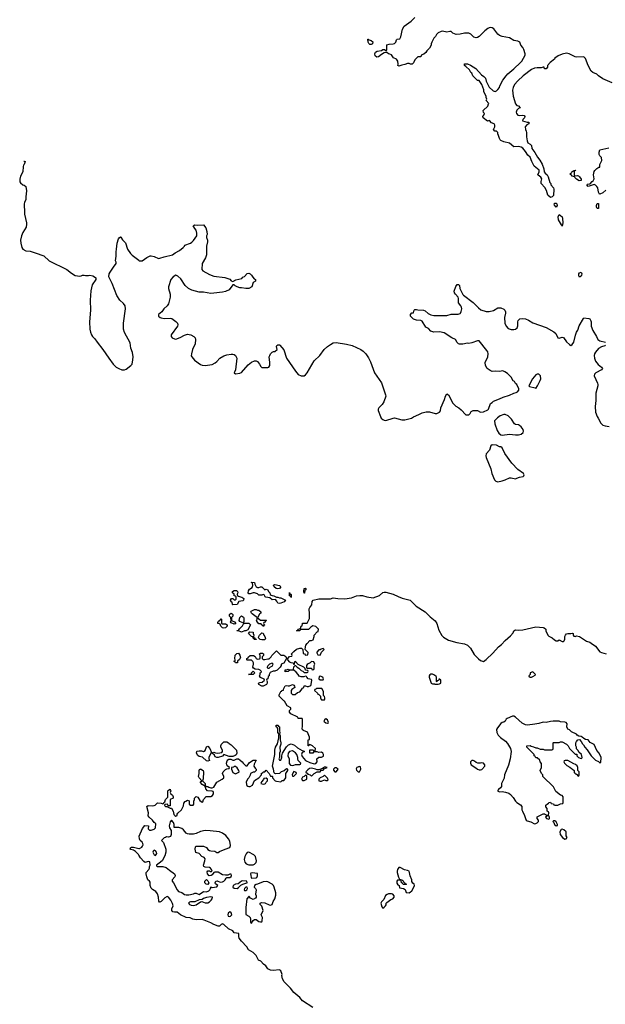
# Model space of a CAD drawing. Header units: inches. Extents: x 2347120 to 2490770, y 707513 to 877705.
# Tile 79 of 132: x 2378367 to 2386403, y 844640 to 858159. Entities that reach past the tile are written whole.
import ezdxf

# ---------------------------------------------------------------- set-up
doc = ezdxf.new("R2010")
doc.units = ezdxf.units.IN
doc.header["$MEASUREMENT"] = 0
for name, color, linetype in [('C3874', 7, 'Continuous'), ('C3875', 7, 'Continuous'), ('C3884', 7, 'Continuous'), ('C3885', 7, 'Continuous')]:
    doc.layers.add(name, color=color, linetype=linetype)

msp = doc.modelspace()

# ---------------------------------------------------------------- linework, layer by layer
at = {"layer": 'C3874', "color": 5, "elevation": 80}
msp.add_lwpolyline([(2380000, 846687), (2379995, 846695), (2379956, 846736), (2379930, 846754), (2379890, 846764), (2379882, 846770), (2379886, 846790), (2379903, 846797), (2379930, 846799), (2379982, 846782), (2380000, 846781)], dxfattribs=at)
at = {"layer": 'C3875', "color": 5, "elevation": 120}
msp.add_lwpolyline([(2378422, 856216), (2378430, 856218), (2378442, 856210), (2378430, 856169), (2378420, 856160), (2378415, 856145), (2378412, 856068), (2378379, 856010), (2378367, 855970), (2378370, 855932), (2378379, 855919), (2378410, 855891), (2378430, 855885), (2378451, 855870), (2378461, 855810), (2378451, 855729), (2378451, 855690), (2378431, 855650), (2378426, 855630), (2378427, 855590), (2378435, 855550), (2378431, 855490), (2378461, 855370), (2378461, 855350), (2378455, 855310), (2378410, 855235), (2378391, 855190), (2378379, 855130), (2378381, 855090), (2378398, 855030), (2378412, 855010), (2378450, 854987), (2378510, 854981), (2378580, 854960), (2378696, 854916), (2378770, 854847), (2379016, 854730), (2379079, 854679), (2379128, 854648), (2379190, 854639), (2379210, 854641), (2379230, 854651), (2379250, 854651), (2379270, 854645), (2379310, 854645), (2379330, 854651), (2379370, 854642), (2379394, 854630), (2379410, 854614), (2379412, 854590), (2379363, 854517), (2379344, 854436), (2379334, 854306), (2379337, 854170), (2379323, 854010), (2379330, 853910), (2379339, 853870), (2379353, 853830), (2379365, 853810), (2379397, 853777), (2379428, 853730), (2379510, 853630), (2379588, 853510), (2379648, 853430), (2379690, 853390), (2379729, 853369), (2379770, 853353), (2379806, 853350), (2379830, 853359), (2379893, 853410), (2379910, 853431), (2379921, 853490), (2379922, 853530), (2379914, 853590), (2379891, 853650), (2379881, 853721), (2379805, 853865), (2379792, 853910), (2379792, 853990), (2379817, 854190), (2379813, 854230), (2379790, 854261), (2379739, 854310), (2379701, 854370), (2379636, 854536), (2379589, 854630), (2379594, 854670), (2379607, 854693), (2379663, 854777), (2379683, 854797), (2379689, 854810), (2379689, 854830), (2379682, 854850), (2379689, 854910), (2379689, 854970), (2379697, 855010), (2379703, 855090), (2379721, 855150), (2379730, 855165), (2379750, 855178), (2379755, 855175), (2379778, 855138), (2379817, 855097), (2379844, 855010), (2379886, 854950), (2379910, 854926), (2380000, 854855)], dxfattribs=at)
at = {"layer": 'C3884', "color": 5, "elevation": 80}
for points in [[(2380000, 846781), (2380010, 846780), (2380044, 846796), (2380053, 846810), (2380061, 846830), (2380057, 846850), (2380047, 846867), (2380021, 846890), (2380010, 846910), (2380006, 846950), (2380050, 847052), (2380086, 847094), (2380134, 847090), (2380132, 847050), (2380150, 847032), (2380170, 847032), (2380210, 847045), (2380230, 847062), (2380236, 847116), (2380228, 847128), (2380210, 847138), (2380189, 847170), (2380142, 847210), (2380129, 847229), (2380134, 847270), (2380110, 847354), (2380129, 847371), (2380190, 847365), (2380210, 847371), (2380224, 847376), (2380256, 847404), (2380310, 847402), (2380330, 847394), (2380342, 847398), (2380346, 847410), (2380359, 847421), (2380370, 847454), (2380398, 847482), (2380402, 847570), (2380410, 847582), (2380430, 847592), (2380434, 847590), (2380442, 847570), (2380432, 847550), (2380442, 847530), (2380462, 847510), (2380474, 847490), (2380474, 847470), (2380434, 847450), (2380433, 847367), (2380406, 847366), (2380402, 847382), (2380390, 847386), (2380358, 847382), (2380354, 847370), (2380370, 847354), (2380394, 847354), (2380394, 847350), (2380430, 847334), (2380450, 847334), (2380471, 847291), (2380484, 847244), (2380494, 847230), (2380510, 847222), (2380526, 847230), (2380526, 847250), (2380536, 847264), (2380588, 847310), (2380616, 847364), (2380620, 847400), (2380636, 847424), (2380646, 847430), (2380670, 847442), (2380693, 847433), (2380694, 847390), (2380713, 847373), (2380747, 847373), (2380758, 847390), (2380758, 847430), (2380766, 847450), (2380766, 847470), (2380788, 847492), (2380810, 847482), (2380840, 847440), (2380870, 847414), (2380882, 847418), (2380889, 847451), (2380928, 847492), (2380990, 847492), (2381015, 847505), (2381028, 847530), (2381028, 847550), (2381020, 847560), (2381010, 847568), (2380946, 847570), (2380920, 847600), (2380918, 847618), (2380906, 847634), (2380906, 847646), (2380894, 847646), (2380870, 847658), (2380850, 847686), (2380850, 847694), (2380866, 847710), (2380829, 847749), (2380819, 847770), (2380829, 847811), (2380829, 847851), (2380835, 847865), (2380846, 847870), (2380849, 847871), (2380885, 847850), (2380891, 847830), (2380884, 847736), (2380874, 847710), (2380911, 847670), (2380912, 847652), (2380918, 847638), (2380932, 847632), (2380950, 847631), (2380961, 847621), (2380990, 847611), (2381010, 847611), (2381030, 847622), (2381070, 847692), (2381146, 847730), (2381166, 847750), (2381166, 847770), (2381148, 847810), (2381158, 847830), (2381190, 847862), (2381210, 847874), (2381242, 847878), (2381246, 847890), (2381216, 847916), (2381209, 847929), (2381204, 847950), (2381215, 847985), (2381223, 847997), (2381236, 848004), (2381264, 848004), (2381290, 847992), (2381310, 847992), (2381348, 848012), (2381370, 848012), (2381392, 847990), (2381422, 847970), (2381432, 847952), (2381470, 847914), (2381490, 847914), (2381522, 847958), (2381570, 847991), (2381610, 847994), (2381612, 847990), (2381583, 847937), (2381581, 847910), (2381600, 847880), (2381612, 847870), (2381614, 847850), (2381590, 847828), (2381570, 847828), (2381534, 847810), (2381530, 847786), (2381511, 847750), (2381491, 847729), (2381474, 847690), (2381478, 847658), (2381484, 847644), (2381496, 847636), (2381510, 847631), (2381530, 847631), (2381562, 847650), (2381590, 847712), (2381648, 847750), (2381686, 847790), (2381687, 847813), (2381702, 847818), (2381707, 847833), (2381730, 847834), (2381750, 847854), (2381792, 847810), (2381810, 847774), (2381830, 847774), (2381834, 847770), (2381834, 847750), (2381874, 847710), (2381890, 847702), (2381950, 847694), (2381970, 847714), (2381990, 847714), (2382010, 847734), (2382018, 847750), (2382018, 847810), (2382048, 847850), (2382046, 847870), (2382030, 847875), (2381996, 847844), (2381954, 847830), (2381932, 847808), (2381884, 847804), (2381868, 847808), (2381858, 847818), (2381849, 847870), (2381834, 847910), (2381869, 848069), (2381869, 848130), (2381879, 848170), (2381906, 848214), (2381923, 848297), (2381922, 848338), (2381926, 848350), (2381909, 848370), (2381907, 848427), (2381902, 848442), (2381888, 848450), (2381886, 848474), (2381912, 848472), (2381918, 848458), (2381931, 848451), (2381931, 848391), (2381938, 848370), (2381934, 848350), (2381942, 848330), (2381941, 848270), (2381951, 848230), (2381951, 848210), (2381939, 848170), (2381941, 848110), (2381932, 848090), (2381934, 848030), (2381925, 848010), (2381930, 847994), (2381950, 847994), (2381966, 848030), (2381962, 848050), (2381974, 848090), (2382026, 848174), (2382057, 848203), (2382090, 848218), (2382137, 848197), (2382180, 848160), (2382244, 848124), (2382270, 848114), (2382272, 848108), (2382245, 848095), (2382238, 848082), (2382236, 848070), (2382243, 848043), (2382288, 847988), (2382350, 847958), (2382410, 847941), (2382433, 847947), (2382448, 847970), (2382446, 848010), (2382470, 848034), (2382510, 848034), (2382535, 848045), (2382538, 848070), (2382528, 848090), (2382510, 848102), (2382470, 848098), (2382450, 848106), (2382410, 848106), (2382398, 848102), (2382390, 848086), (2382347, 848087), (2382350, 848134), (2382392, 848132), (2382398, 848118), (2382410, 848114), (2382422, 848118), (2382426, 848150), (2382386, 848190), (2382350, 848206), (2382338, 848202), (2382333, 848187), (2382326, 848190), (2382326, 848270), (2382342, 848278), (2382346, 848310), (2382315, 848375), (2382260, 848400), (2382249, 848410), (2382242, 848430), (2382248, 848450), (2382246, 848550), (2382242, 848562), (2382230, 848566), (2382190, 848566), (2382182, 848582), (2382088, 848630), (2382068, 848650), (2382068, 848672), (2382086, 848690), (2382086, 848710), (2382036, 848736), (2382002, 848802), (2381990, 848806), (2381926, 848870), (2381928, 848890), (2381950, 848934), (2381962, 848938), (2381966, 848950), (2381986, 848954), (2381986, 848966), (2382010, 849014), (2382030, 849018), (2382050, 849011), (2382070, 849011), (2382110, 849032), (2382130, 849022), (2382138, 849010), (2382142, 848990), (2382100, 848960), (2382092, 848950), (2382092, 848912), (2382110, 848892), (2382147, 848893), (2382180, 848920), (2382210, 848932), (2382230, 848952), (2382250, 848982), (2382266, 848990), (2382270, 849014), (2382290, 849014), (2382310, 849002), (2382330, 849002), (2382362, 849018), (2382367, 849033), (2382378, 849090), (2382370, 849098), (2382326, 849110), (2382306, 849130), (2382302, 849142), (2382290, 849146), (2382264, 849136), (2382230, 849135), (2382204, 849144), (2382188, 849170), (2382160, 849200), (2382127, 849227), (2382073, 849227), (2382050, 849208), (2382010, 849206), (2382008, 849232), (2382027, 849233), (2382050, 849242), (2382070, 849234), (2382110, 849234), (2382122, 849238), (2382128, 849272), (2382146, 849294), (2382150, 849294), (2382174, 849270), (2382197, 849257), (2382230, 849222), (2382252, 849212), (2382270, 849194), (2382310, 849194), (2382322, 849198), (2382326, 849210), (2382322, 849222), (2382287, 849227), (2382286, 849250), (2382266, 849270), (2382187, 849307), (2382150, 849346), (2382138, 849342), (2382134, 849306), (2382130, 849306), (2382122, 849322), (2382090, 849328), (2382076, 849336), (2382046, 849370), (2382042, 849382), (2382030, 849386), (2381990, 849326), (2381954, 849310), (2381954, 849290), (2381942, 849270), (2381902, 849230), (2381870, 849215), (2381845, 849215), (2381805, 849195), (2381792, 849170), (2381792, 849150), (2381778, 849142), (2381772, 849110), (2381758, 849102), (2381754, 849090), (2381762, 849070), (2381762, 849050), (2381752, 849030), (2381710, 849009), (2381690, 849009), (2381649, 849029), (2381646, 849050), (2381660, 849060), (2381696, 849064), (2381726, 849090), (2381722, 849102), (2381670, 849126), (2381658, 849150), (2381666, 849170), (2381666, 849190), (2381682, 849198), (2381686, 849210), (2381666, 849230), (2381650, 849238), (2381600, 849240), (2381576, 849256), (2381566, 849270), (2381575, 849310), (2381575, 849330), (2381568, 849348), (2381550, 849366), (2381490, 849366), (2381486, 849370), (2381486, 849390), (2381502, 849398), (2381507, 849413), (2381529, 849431), (2381574, 849430), (2381597, 849417), (2381612, 849390), (2381622, 849382), (2381630, 849378), (2381658, 849382), (2381668, 849390), (2381667, 849427), (2381658, 849450), (2381670, 849462), (2381700, 849460), (2381712, 849450), (2381712, 849428), (2381694, 849410), (2381694, 849390), (2381710, 849374), (2381730, 849372), (2381770, 849382), (2381790, 849382), (2381818, 849410), (2381829, 849431), (2381890, 849494), (2381950, 849432), (2381990, 849432), (2382017, 849417), (2382030, 849394), (2382050, 849394), (2382070, 849414), (2382102, 849418), (2382106, 849430), (2382098, 849450), (2382130, 849485), (2382166, 849514), (2382211, 849531), (2382234, 849530), (2382253, 849513), (2382258, 849458), (2382273, 849453), (2382290, 849434), (2382322, 849438), (2382326, 849470), (2382286, 849510), (2382287, 849547), (2382295, 849570), (2382310, 849592), (2382350, 849634), (2382370, 849634), (2382395, 849645), (2382408, 849690), (2382408, 849710), (2382450, 849754), (2382462, 849758), (2382466, 849790), (2382429, 849829), (2382390, 849838), (2382360, 849820), (2382332, 849788), (2382230, 849786), (2382218, 849782), (2382210, 849766), (2382170, 849766), (2382166, 849770), (2382182, 849778), (2382188, 849792), (2382222, 849798), (2382228, 849830), (2382242, 849838), (2382246, 849870), (2382250, 849874), (2382310, 849874), (2382342, 849938), (2382344, 849950), (2382342, 850000)], [(2381282, 850000), (2381294, 849990), (2381294, 849970), (2381274, 849950), (2381274, 849910), (2381314, 849890), (2381334, 849870), (2381330, 849866), (2381310, 849858), (2381270, 849878), (2381258, 849890), (2381268, 849910), (2381266, 849950), (2381248, 849968), (2381248, 849990), (2381257, 850000)], [(2381663, 850000), (2381652, 849990), (2381634, 849950), (2381638, 849938), (2381650, 849934), (2381670, 849912), (2381750, 849914), (2381754, 849910), (2381738, 849902), (2381730, 849886), (2381718, 849882), (2381714, 849870), (2381718, 849858), (2381732, 849850), (2381718, 849842), (2381710, 849826), (2381702, 849842), (2381686, 849850), (2381682, 849862), (2381650, 849866), (2381630, 849888), (2381618, 849910), (2381626, 849930), (2381626, 849950), (2381610, 849958), (2381558, 850000)], [(2383960, 850000), (2384000, 849960), (2384070, 849907), (2384089, 849870), (2384118, 849778), (2384162, 849702), (2384182, 849682), (2384250, 849638), (2384367, 849607), (2384470, 849590), (2384510, 849570), (2384554, 849530), (2384604, 849444), (2384662, 849382), (2384690, 849359), (2384730, 849348), (2384770, 849372), (2384859, 849461), (2384939, 849550), (2384979, 849581), (2385030, 849636), (2385103, 849697), (2385139, 849741), (2385150, 849766), (2385170, 849781), (2385216, 849776), (2385270, 849781), (2385450, 849823), (2385550, 849814), (2385565, 849810), (2385585, 849790), (2385587, 849767), (2385616, 849710), (2385630, 849696), (2385674, 849670), (2385704, 849644), (2385730, 849631), (2385750, 849631), (2385770, 849642), (2385810, 849622), (2385830, 849622), (2385838, 849630), (2385848, 849652), (2385849, 849690), (2385855, 849710), (2385870, 849725), (2385890, 849732), (2385930, 849731), (2385950, 849736), (2385962, 849730), (2385962, 849710), (2385970, 849694), (2385990, 849692), (2386010, 849699), (2386051, 849690), (2386146, 849626), (2386190, 849610), (2386210, 849599), (2386270, 849555), (2386330, 849479), (2386350, 849468), (2386414, 849454)], [(2382390, 844596), (2382250, 844687), (2382213, 844733), (2382130, 844804), (2382083, 844863), (2381996, 844950), (2381972, 844990), (2381966, 845034), (2381969, 845050), (2381950, 845098), (2381938, 845110), (2381926, 845114), (2381850, 845104), (2381810, 845109), (2381770, 845128), (2381744, 845170), (2381712, 845192), (2381675, 845230), (2381646, 845246), (2381613, 845310), (2381572, 845352), (2381509, 845389), (2381484, 845430), (2381410, 845509), (2381379, 845550), (2381373, 845570), (2381373, 845613), (2381310, 845622), (2381290, 845648), (2381230, 845675), (2381170, 845735), (2381150, 845744), (2381130, 845735), (2381110, 845715), (2381090, 845715), (2381030, 845737), (2380990, 845759), (2380897, 845797), (2380870, 845802), (2380790, 845799), (2380742, 845810), (2380705, 845825), (2380650, 845833), (2380572, 845870), (2380530, 845904), (2380490, 845903), (2380470, 845910), (2380454, 845930), (2380454, 845950), (2380473, 845990), (2380465, 846025), (2380441, 846070), (2380410, 846109), (2380390, 846119), (2380359, 846101), (2380310, 846053), (2380290, 846043), (2380284, 846044), (2380277, 846057), (2380273, 846110), (2380257, 846157), (2380235, 846190), (2380190, 846216), (2380173, 846233), (2380158, 846270), (2380156, 846316), (2380149, 846330), (2380127, 846350), (2380110, 846390), (2380101, 846430), (2380101, 846450), (2380139, 846490), (2380149, 846510), (2380149, 846530), (2380159, 846550), (2380154, 846594), (2380150, 846598), (2380130, 846599), (2380090, 846589), (2380070, 846599), (2380023, 846650), (2380000, 846687)]]:
    msp.add_lwpolyline(points, dxfattribs=at)
for points in [[(2381430, 849878), (2381390, 849898), (2381378, 849910), (2381389, 849951), (2381410, 849972), (2381437, 849957), (2381444, 849944), (2381444, 849896), (2381440, 849880)], [(2381170, 849804), (2381150, 849809), (2381128, 849830), (2381118, 849858), (2381110, 849866), (2381088, 849870), (2381086, 849890), (2381102, 849898), (2381106, 849910), (2381122, 849918), (2381130, 849934), (2381134, 849930), (2381134, 849870), (2381145, 849865), (2381190, 849862), (2381214, 849850), (2381214, 849830), (2381190, 849809)], [(2381410, 849748), (2381370, 849766), (2381350, 849766), (2381346, 849770), (2381350, 849774), (2381370, 849774), (2381383, 849797), (2381423, 849837), (2381436, 849864), (2381446, 849870), (2381442, 849878), (2381453, 849873), (2381510, 849871), (2381534, 849850), (2381498, 849782), (2381472, 849768), (2381450, 849768)], [(2381610, 849649), (2381586, 849650), (2381582, 849662), (2381570, 849666), (2381566, 849686), (2381550, 849688), (2381509, 849729), (2381527, 849753), (2381571, 849751), (2381573, 849733), (2381582, 849710), (2381574, 849690), (2381578, 849678), (2381590, 849674), (2381598, 849658), (2381613, 849653)], [(2381690, 849642), (2381666, 849650), (2381646, 849670), (2381648, 849692), (2381658, 849710), (2381690, 849742), (2381710, 849734), (2381718, 849710), (2381731, 849691), (2381738, 849662), (2381730, 849646)], [(2381330, 849328), (2381322, 849342), (2381306, 849350), (2381322, 849358), (2381326, 849370), (2381318, 849390), (2381325, 849435), (2381345, 849455), (2381370, 849462), (2381390, 849434), (2381398, 849402), (2381384, 849376), (2381354, 849350), (2381354, 849330), (2381350, 849328)], [(2382530, 849526), (2382504, 849516), (2382490, 849506), (2382470, 849506), (2382444, 849476), (2382444, 849464), (2382458, 849438), (2382490, 849434), (2382507, 849473), (2382546, 849510)], [(2381830, 849326), (2381794, 849310), (2381770, 849286), (2381762, 849270), (2381764, 849264), (2381770, 849254), (2381790, 849254), (2381807, 849273), (2381830, 849282), (2381838, 849290), (2381846, 849310)], [(2382370, 849346), (2382353, 849327), (2382324, 849316), (2382310, 849306), (2382302, 849290), (2382302, 849262), (2382310, 849254), (2382370, 849254), (2382378, 849238), (2382390, 849234), (2382402, 849238), (2382406, 849250), (2382406, 849290), (2382418, 849310), (2382402, 849342)], [(2381510, 849166), (2381506, 849170), (2381546, 849174), (2381548, 849190), (2381572, 849212), (2381594, 849190), (2381570, 849168)], [(2382490, 849146), (2382478, 849142), (2382474, 849110), (2382490, 849094), (2382530, 849094), (2382538, 849110), (2382526, 849130)], [(2384030, 849174), (2384010, 849174), (2383995, 849165), (2383987, 849150), (2383984, 849130), (2384012, 849050), (2384030, 849038), (2384058, 849038), (2384066, 849034), (2384110, 849034), (2384130, 849042), (2384146, 849050), (2384146, 849090), (2384130, 849106), (2384118, 849102), (2384113, 849087), (2384098, 849082), (2384090, 849066), (2384086, 849070), (2384088, 849130), (2384080, 849140), (2384059, 849159)], [(2385410, 849206), (2385374, 849190), (2385372, 849168), (2385354, 849150), (2385358, 849138), (2385373, 849133), (2385390, 849132), (2385410, 849142), (2385442, 849158), (2385446, 849170)], [(2382510, 848978), (2382442, 848978), (2382430, 848966), (2382418, 848962), (2382414, 848950), (2382454, 848910), (2382458, 848898), (2382470, 848894), (2382493, 848873), (2382494, 848850), (2382505, 848825), (2382510, 848822), (2382550, 848822), (2382555, 848830), (2382555, 848850), (2382550, 848866), (2382538, 848878), (2382535, 848935), (2382515, 848975)], [(2382570, 848558), (2382554, 848550), (2382542, 848530), (2382545, 848525), (2382566, 848506), (2382590, 848502), (2382598, 848502), (2382606, 848510), (2382590, 848546)], [(2385130, 848596), (2385055, 848565), (2385044, 848556), (2385030, 848529), (2385010, 848514), (2384990, 848509), (2384970, 848495), (2384922, 848438), (2384908, 848412), (2384916, 848370), (2384935, 848335), (2384964, 848304), (2385032, 848252), (2385061, 848221), (2385104, 848150), (2385111, 848110), (2385099, 848010), (2385076, 847924), (2385018, 847790), (2385013, 847747), (2384979, 847670), (2384978, 847630), (2384965, 847610), (2384938, 847590), (2384925, 847570), (2384950, 847559), (2384990, 847561), (2385033, 847553), (2385078, 847538), (2385102, 847522), (2385139, 847479), (2385169, 847429), (2385189, 847409), (2385238, 847378), (2385256, 847356), (2385258, 847310), (2385265, 847290), (2385294, 847234), (2385307, 847190), (2385318, 847170), (2385330, 847159), (2385383, 847143), (2385430, 847117), (2385450, 847121), (2385469, 847130), (2385488, 847150), (2385488, 847170), (2385466, 847190), (2385466, 847210), (2385470, 847214), (2385550, 847254), (2385570, 847254), (2385584, 847244), (2385610, 847234), (2385622, 847238), (2385626, 847270), (2385622, 847282), (2385606, 847290), (2385606, 847330), (2385586, 847350), (2385588, 847372), (2385610, 847394), (2385622, 847398), (2385627, 847413), (2385650, 847414), (2385658, 847398), (2385690, 847394), (2385698, 847378), (2385710, 847374), (2385750, 847374), (2385788, 847392), (2385822, 847398), (2385827, 847413), (2385827, 847487), (2385810, 847506), (2385786, 847510), (2385723, 847563), (2385690, 847626), (2385548, 847770), (2385546, 847790), (2385526, 847810), (2385508, 847850), (2385527, 847893), (2385528, 847930), (2385527, 847947), (2385508, 847970), (2385506, 847990), (2385470, 848026), (2385450, 848026), (2385442, 848042), (2385426, 848050), (2385426, 848070), (2385326, 848170), (2385326, 848190), (2385370, 848192), (2385384, 848184), (2385417, 848177), (2385450, 848162), (2385470, 848162), (2385510, 848142), (2385550, 848142), (2385570, 848132), (2385670, 848134), (2385682, 848138), (2385686, 848150), (2385686, 848230), (2385690, 848234), (2385770, 848234), (2385790, 848242), (2385810, 848242), (2385871, 848211), (2385894, 848190), (2385910, 848154), (2385990, 848074), (2386013, 848073), (2386014, 848050), (2386034, 848030), (2386070, 848014), (2386082, 848018), (2386086, 848030), (2386075, 848070), (2386042, 848102), (2386030, 848126), (2386008, 848148), (2386008, 848170), (2385998, 848190), (2385998, 848230), (2386006, 848250), (2386027, 848273), (2386050, 848274), (2386074, 848250), (2386090, 848214), (2386104, 848204), (2386122, 848170), (2386155, 848135), (2386211, 848050), (2386270, 847992), (2386312, 847972), (2386330, 847954), (2386342, 847958), (2386348, 848030), (2386318, 848090), (2386285, 848125), (2386248, 848208), (2386196, 848236), (2386166, 848270), (2386130, 848278), (2386108, 848288), (2386086, 848310), (2386070, 848318), (2386040, 848320), (2386016, 848336), (2386006, 848350), (2385940, 848380), (2385910, 848408), (2385890, 848418), (2385875, 848450), (2385878, 848490), (2385866, 848510), (2385850, 848515), (2385790, 848519), (2385769, 848529), (2385689, 848529), (2385650, 848524), (2385590, 848507), (2385550, 848516), (2385490, 848496), (2385435, 848485), (2385334, 848474), (2385310, 848476), (2385262, 848502), (2385170, 848584), (2385150, 848596)], [(2381290, 848042), (2381243, 848043), (2381170, 848068), (2381150, 848049), (2381090, 848029), (2381070, 848028), (2381050, 848038), (2381039, 848059), (2381010, 848086), (2380990, 848086), (2380962, 848030), (2380962, 848010), (2380972, 847990), (2380970, 847986), (2380950, 847978), (2380930, 847982), (2380874, 848034), (2380830, 848042), (2380810, 848055), (2380795, 848090), (2380798, 848110), (2380804, 848116), (2380830, 848121), (2380860, 848120), (2380890, 848112), (2380914, 848126), (2380930, 848174), (2380950, 848182), (2380978, 848150), (2380998, 848098), (2381010, 848094), (2381030, 848102), (2381052, 848092), (2381086, 848086), (2381142, 848098), (2381148, 848110), (2381148, 848130), (2381128, 848170), (2381129, 848190), (2381138, 848210), (2381170, 848242), (2381210, 848242), (2381230, 848232), (2381240, 848220), (2381270, 848202), (2381342, 848130), (2381345, 848090), (2381336, 848064), (2381325, 848055)], [(2382110, 848119), (2382070, 848109), (2382051, 848090), (2382046, 848050), (2382066, 848010), (2382063, 847963), (2382067, 847947), (2382082, 847922), (2382110, 847918), (2382130, 847925), (2382153, 847933), (2382210, 847934), (2382222, 847938), (2382226, 847950), (2382188, 847988), (2382182, 848010), (2382184, 848030), (2382169, 848070), (2382152, 848092)], [(2384590, 847988), (2384570, 847988), (2384552, 847970), (2384552, 847950), (2384562, 847930), (2384627, 847887), (2384648, 847868), (2384670, 847858), (2384690, 847858), (2384710, 847865), (2384749, 847910), (2384749, 847930), (2384730, 847949), (2384710, 847955), (2384690, 847949), (2384653, 847953), (2384630, 847962), (2384610, 847979)], [(2385890, 847988), (2385853, 847987), (2385838, 847982), (2385834, 847970), (2385842, 847950), (2385877, 847917), (2385915, 847895), (2385937, 847877), (2385954, 847870), (2385974, 847850), (2385978, 847818), (2385993, 847813), (2385998, 847798), (2386013, 847793), (2386030, 847774), (2386042, 847778), (2386046, 847790), (2386046, 847830), (2386026, 847850), (2386026, 847890), (2386015, 847915), (2385994, 847934), (2385970, 847942)], [(2381330, 847906), (2381310, 847906), (2381302, 847898), (2381274, 847890), (2381272, 847870), (2381290, 847822), (2381330, 847805), (2381375, 847825), (2381378, 847830), (2381375, 847850), (2381350, 847888)], [(2382130, 847838), (2382122, 847830), (2382105, 847790), (2382110, 847774), (2382130, 847774), (2382166, 847810), (2382162, 847822)], [(2382570, 847898), (2382550, 847898), (2382522, 847878), (2382470, 847858), (2382450, 847858), (2382426, 847870), (2382370, 847884), (2382343, 847877), (2382320, 847860), (2382294, 847830), (2382298, 847818), (2382310, 847814), (2382322, 847802), (2382352, 847792), (2382370, 847774), (2382409, 847811), (2382450, 847834), (2382490, 847834), (2382506, 847854), (2382530, 847854), (2382546, 847874), (2382586, 847890)], [(2382710, 847888), (2382690, 847888), (2382672, 847870), (2382673, 847853), (2382690, 847834), (2382710, 847834), (2382730, 847854), (2382738, 847870)], [(2383030, 847906), (2382994, 847890), (2382985, 847875), (2382990, 847854), (2383010, 847834), (2383030, 847834), (2383046, 847870), (2383042, 847902)], [(2381750, 847746), (2381718, 847742), (2381713, 847727), (2381684, 847696), (2381674, 847670), (2381710, 847661), (2381730, 847666), (2381738, 847670), (2381748, 847692), (2381766, 847710), (2381766, 847730)], [(2382290, 847786), (2382272, 847768), (2382250, 847758), (2382232, 847730), (2382250, 847712), (2382270, 847712), (2382290, 847722), (2382306, 847730), (2382306, 847770), (2382302, 847782)], [(2382550, 847786), (2382533, 847767), (2382490, 847748), (2382472, 847730), (2382474, 847710), (2382490, 847702), (2382510, 847702), (2382550, 847722), (2382570, 847714), (2382590, 847714), (2382598, 847722), (2382590, 847746)], [(2380450, 847166), (2380430, 847146), (2380418, 847090), (2380424, 847064), (2380445, 847025), (2380447, 846970), (2380443, 846957), (2380435, 846945), (2380422, 846938), (2380410, 846934), (2380382, 846938), (2380370, 846928), (2380350, 846926), (2380314, 846890), (2380340, 846860), (2380371, 846771), (2380372, 846730), (2380360, 846680), (2380321, 846610), (2380283, 846577), (2380242, 846550), (2380242, 846542), (2380253, 846533), (2380330, 846534), (2380379, 846519), (2380421, 846481), (2380493, 846433), (2380499, 846410), (2380495, 846390), (2380458, 846350), (2380461, 846330), (2380479, 846310), (2380530, 846210), (2380548, 846188), (2380590, 846176), (2380630, 846148), (2380650, 846142), (2380690, 846143), (2380750, 846156), (2380770, 846165), (2380790, 846165), (2380830, 846147), (2380890, 846187), (2380930, 846186), (2380963, 846197), (2380978, 846210), (2380986, 846230), (2380988, 846252), (2381002, 846242), (2381010, 846242), (2381070, 846254), (2381086, 846270), (2381056, 846296), (2381048, 846310), (2381058, 846330), (2381075, 846335), (2381117, 846317), (2381150, 846321), (2381168, 846330), (2381188, 846350), (2381198, 846370), (2381210, 846382), (2381250, 846382), (2381270, 846394), (2381275, 846410), (2381267, 846427), (2381250, 846428), (2381225, 846415), (2381190, 846414), (2381150, 846419), (2381090, 846453), (2381045, 846455), (2381031, 846449), (2381010, 846418), (2380994, 846410), (2380965, 846405), (2380942, 846430), (2380940, 846460), (2380948, 846472), (2380970, 846474), (2380984, 846464), (2380998, 846462), (2381006, 846470), (2380998, 846490), (2380986, 846510), (2380970, 846518), (2380910, 846522), (2380894, 846534), (2380888, 846550), (2380909, 846610), (2380910, 846638), (2380897, 846657), (2380868, 846670), (2380829, 846709), (2380786, 846726), (2380774, 846770), (2380780, 846800), (2380790, 846812), (2380890, 846811), (2380930, 846791), (2380947, 846767), (2380970, 846751), (2380990, 846745), (2381044, 846744), (2381070, 846725), (2381090, 846725), (2381110, 846738), (2381186, 846770), (2381249, 846791), (2381259, 846821), (2381250, 846878), (2381233, 846910), (2381197, 846957), (2381150, 846989), (2381110, 847007), (2380982, 847022), (2380910, 847025), (2380850, 847013), (2380790, 846984), (2380750, 846974), (2380694, 846974), (2380670, 846979), (2380650, 846989), (2380616, 847036), (2380590, 847055), (2380550, 847069), (2380488, 847068), (2380486, 847110), (2380476, 847136)], [(2385610, 847228), (2385585, 847215), (2385582, 847210), (2385594, 847190), (2385630, 847182), (2385638, 847190), (2385638, 847210), (2385630, 847226)], [(2385710, 847158), (2385690, 847158), (2385685, 847150), (2385697, 847137), (2385707, 847110), (2385730, 847092), (2385746, 847094), (2385748, 847110), (2385730, 847146)], [(2385810, 847046), (2385798, 847042), (2385781, 847010), (2385785, 846970), (2385816, 846930), (2385850, 846907), (2385868, 846912), (2385878, 846930), (2385868, 846952), (2385866, 847010), (2385836, 847036)], [(2380210, 846755), (2380198, 846742), (2380196, 846730), (2380201, 846710), (2380210, 846692), (2380230, 846685), (2380249, 846710), (2380244, 846730), (2380230, 846749)], [(2381510, 846727), (2381490, 846726), (2381474, 846706), (2381455, 846670), (2381447, 846630), (2381456, 846590), (2381476, 846570), (2381510, 846556), (2381570, 846557), (2381590, 846563), (2381612, 846588), (2381617, 846610), (2381604, 846670), (2381582, 846690)], [(2381555, 846445), (2381541, 846439), (2381536, 846430), (2381537, 846410), (2381542, 846382), (2381550, 846372), (2381610, 846375), (2381619, 846381), (2381630, 846402), (2381630, 846434)], [(2383590, 846518), (2383570, 846518), (2383551, 846489), (2383546, 846470), (2383546, 846450), (2383564, 846384), (2383578, 846358), (2383614, 846350), (2383618, 846338), (2383630, 846334), (2383638, 846318), (2383654, 846310), (2383658, 846298), (2383674, 846290), (2383670, 846286), (2383627, 846287), (2383622, 846302), (2383608, 846308), (2383602, 846342), (2383590, 846346), (2383550, 846346), (2383542, 846330), (2383544, 846304), (2383558, 846278), (2383574, 846270), (2383578, 846238), (2383632, 846232), (2383658, 846218), (2383670, 846174), (2383710, 846172), (2383730, 846182), (2383750, 846194), (2383786, 846270), (2383778, 846290), (2383763, 846303), (2383748, 846328), (2383748, 846350), (2383723, 846403), (2383717, 846450), (2383710, 846468), (2383690, 846479), (2383646, 846486)], [(2380950, 846286), (2380926, 846290), (2380906, 846310), (2380906, 846330), (2380930, 846352), (2380950, 846334), (2380962, 846310)], [(2381430, 846336), (2381412, 846330), (2381365, 846295), (2381330, 846289), (2381295, 846270), (2381294, 846250), (2381310, 846234), (2381350, 846231), (2381370, 846244), (2381403, 846277), (2381429, 846291), (2381470, 846301), (2381488, 846310), (2381486, 846330)], [(2381750, 846326), (2381710, 846323), (2381630, 846289), (2381610, 846286), (2381588, 846272), (2381583, 846250), (2381605, 846230), (2381611, 846211), (2381605, 846150), (2381614, 846130), (2381614, 846110), (2381604, 846096), (2381570, 846078), (2381536, 846096), (2381518, 846118), (2381510, 846118), (2381482, 846090), (2381471, 845970), (2381472, 845872), (2381510, 845852), (2381531, 845831), (2381536, 845810), (2381533, 845773), (2381538, 845758), (2381550, 845754), (2381569, 845791), (2381590, 845806), (2381610, 845803), (2381650, 845778), (2381670, 845772), (2381690, 845774), (2381695, 845785), (2381697, 845830), (2381679, 845870), (2381709, 845930), (2381688, 845988), (2381669, 846010), (2381666, 846030), (2381684, 846036), (2381730, 846031), (2381790, 846004), (2381810, 846001), (2381830, 846012), (2381843, 846050), (2381867, 846090), (2381880, 846140), (2381882, 846170), (2381861, 846250), (2381849, 846270), (2381830, 846289), (2381770, 846323)], [(2381470, 846249), (2381451, 846230), (2381447, 846210), (2381450, 846202), (2381470, 846201), (2381482, 846210), (2381494, 846230), (2381488, 846248)], [(2380990, 846116), (2380930, 846107), (2380888, 846092), (2380870, 846077), (2380830, 846073), (2380770, 846049), (2380710, 846049), (2380696, 846044), (2380685, 846030), (2380699, 846010), (2380721, 846001), (2380750, 845998), (2380790, 846004), (2380850, 846047), (2380868, 846052), (2380910, 846034), (2380930, 846031), (2380950, 846035), (2380970, 846046), (2380994, 846070), (2381009, 846090), (2381014, 846110)], [(2383470, 846155), (2383430, 846155), (2383410, 846149), (2383388, 846132), (2383362, 846078), (2383330, 846048), (2383321, 846030), (2383337, 845977), (2383350, 845962), (2383370, 845972), (2383388, 845990), (2383396, 846004), (2383398, 846030), (2383403, 846037), (2383460, 846080), (2383486, 846090), (2383506, 846110), (2383506, 846130), (2383486, 846150)], [(2381250, 845909), (2381228, 845892), (2381223, 845870), (2381228, 845848), (2381250, 845844), (2381262, 845850), (2381277, 845870), (2381270, 845898)]]:
    msp.add_lwpolyline(points, close=True, dxfattribs=at)
at = {"layer": 'C3885', "color": 5}
for points, elevation in [([(2386495, 857290), (2386369, 857349), (2386309, 857389), (2386289, 857409), (2386230, 857435), (2386209, 857450), (2386170, 857528), (2386130, 857628), (2386110, 857649), (2386010, 857645), (2385990, 857649), (2385908, 857690), (2385870, 857699), (2385810, 857684), (2385757, 857663), (2385712, 857630), (2385704, 857616), (2385647, 857573), (2385612, 857530), (2385610, 857506), (2385590, 857486), (2385570, 857486), (2385566, 857506), (2385550, 857508), (2385523, 857497), (2385470, 857498), (2385433, 857493), (2385390, 857473), (2385274, 857386), (2385201, 857319), (2385159, 857270), (2385138, 857230), (2385131, 857191), (2385141, 857110), (2385170, 857002), (2385190, 856982), (2385210, 856974), (2385234, 856950), (2385210, 856938), (2385190, 856915), (2385182, 856890), (2385186, 856870), (2385205, 856850), (2385230, 856842), (2385267, 856847), (2385290, 856845), (2385297, 856830), (2385295, 856810), (2385271, 856790), (2385265, 856770), (2385330, 856751), (2385354, 856750), (2385354, 856730), (2385325, 856715), (2385305, 856690), (2385306, 856650), (2385318, 856630), (2385322, 856610), (2385322, 856550), (2385330, 856494), (2385342, 856470), (2385370, 856451), (2385391, 856431), (2385396, 856390), (2385436, 856336), (2385471, 856270), (2385503, 856230), (2385536, 856176), (2385558, 856110), (2385565, 856070), (2385578, 856050), (2385607, 856027), (2385621, 856001), (2385644, 855924), (2385654, 855910), (2385654, 855890), (2385692, 855852), (2385698, 855830), (2385694, 855746), (2385675, 855725), (2385650, 855719), (2385614, 855750), (2385595, 855815), (2385573, 855853), (2385525, 855910), (2385524, 855936), (2385533, 855973), (2385517, 855997), (2385482, 856022), (2385478, 856030), (2385495, 856070), (2385495, 856095), (2385429, 856150), (2385395, 856210), (2385374, 856270), (2385341, 856301), (2385309, 856350), (2385270, 856395), (2385249, 856409), (2385210, 856417), (2385150, 856414), (2385090, 856464), (2385010, 856481), (2384970, 856499), (2384959, 856510), (2384949, 856530), (2384939, 856570), (2384929, 856590), (2384928, 856610), (2384910, 856628), (2384886, 856630), (2384868, 856650), (2384888, 856690), (2384888, 856710), (2384878, 856730), (2384842, 856742), (2384813, 856773), (2384787, 856767), (2384729, 856810), (2384722, 856830), (2384738, 856850), (2384746, 856870), (2384730, 856886), (2384729, 856910), (2384789, 856970), (2384798, 857002), (2384806, 857010), (2384768, 857048), (2384778, 857070), (2384768, 857090), (2384768, 857110), (2384735, 857170), (2384735, 857195), (2384709, 857270), (2384670, 857326), (2384650, 857326), (2384587, 857387), (2384570, 857426), (2384556, 857436), (2384538, 857470), (2384490, 857518), (2384469, 857530), (2384469, 857551), (2384510, 857551), (2384553, 857533), (2384625, 857490), (2384703, 857403), (2384738, 857378), (2384757, 857357), (2384770, 857314), (2384810, 857234), (2384864, 857184), (2384890, 857174), (2384910, 857182), (2384930, 857202), (2384949, 857230), (2384955, 857250), (2384999, 857330), (2385042, 857390), (2385066, 857414), (2385150, 857482), (2385241, 857570), (2385258, 857590), (2385304, 857670), (2385304, 857690), (2385284, 857750), (2385270, 857775), (2385242, 857810), (2385228, 857850), (2385205, 857865), (2385150, 857874), (2385090, 857909), (2384986, 857930), (2384950, 857944), (2384930, 857962), (2384875, 858035), (2384850, 858049), (2384833, 858053), (2384810, 858049), (2384790, 858037), (2384750, 858005), (2384673, 857927), (2384650, 857914), (2384630, 857909), (2384600, 857920), (2384558, 857958), (2384530, 857974), (2384470, 857973), (2384410, 857961), (2384357, 857957), (2384313, 857973), (2384290, 857997), (2384270, 857999), (2384230, 857989), (2384170, 858002), (2384150, 857998), (2384110, 857978), (2384085, 857955), (2384074, 857930), (2384050, 857906), (2384022, 857850), (2384013, 857827), (2384012, 857810), (2383992, 857770), (2383952, 857730), (2383942, 857710), (2383915, 857685), (2383874, 857670), (2383870, 857648), (2383830, 857648), (2383820, 857640), (2383791, 857610), (2383770, 857566), (2383752, 857548), (2383730, 857549), (2383710, 857558), (2383690, 857558), (2383650, 857542), (2383610, 857535), (2383570, 857522), (2383564, 857524), (2383558, 857530), (2383562, 857550), (2383554, 857590), (2383537, 857617), (2383496, 857636), (2383470, 857678), (2383447, 857687), (2383430, 857688), (2383407, 857707), (2383390, 857708), (2383370, 857702), (2383330, 857682), (2383290, 857649), (2383270, 857645), (2383245, 857665), (2383239, 857690), (2383250, 857711), (2383274, 857726), (2383330, 857738), (2383350, 857751), (2383372, 857752), (2383390, 857734), (2383402, 857738), (2383406, 857750), (2383406, 857814), (2383436, 857824), (2383490, 857826), (2383510, 857831), (2383529, 857850), (2383538, 857882), (2383546, 857890), (2383582, 857898), (2383596, 857924), (2383618, 858030), (2383642, 858070), (2383739, 858141), (2383789, 858190)], 120), ([(2386410, 855818), (2386370, 855782), (2386330, 855762), (2386323, 855763), (2386309, 855789), (2386299, 855850), (2386289, 855870), (2386270, 855889), (2386250, 855898), (2386168, 855870), (2386148, 855892), (2386160, 855900), (2386195, 855905), (2386223, 855937), (2386235, 855945), (2386248, 855972), (2386242, 856030), (2386250, 856074), (2386258, 856090), (2386285, 856115), (2386314, 856134), (2386326, 856134), (2386329, 856170), (2386355, 856225), (2386349, 856269), (2386329, 856290), (2386319, 856310), (2386320, 856340), (2386329, 856371), (2386450, 856398)], 120), ([(2380000, 854855), (2380008, 854848), (2380030, 854846), (2380046, 854850), (2380110, 854896), (2380157, 854917), (2380170, 854918), (2380210, 854906), (2380270, 854881), (2380290, 854883), (2380350, 854903), (2380464, 854930), (2380502, 854958), (2380559, 854990), (2380609, 855031), (2380628, 855050), (2380635, 855065), (2380709, 855091), (2380730, 855105), (2380752, 855128), (2380796, 855190), (2380799, 855230), (2380789, 855269), (2380769, 855290), (2380748, 855330), (2380770, 855342), (2380810, 855338), (2380890, 855342), (2380920, 855300), (2380936, 855250), (2380938, 855210), (2380931, 855190), (2380931, 855170), (2380945, 855130), (2380945, 855110), (2380931, 855049), (2380932, 854932), (2380918, 854890), (2380871, 854810), (2380865, 854730), (2380882, 854710), (2380970, 854659), (2381030, 854636), (2381180, 854620), (2381250, 854598), (2381270, 854572), (2381290, 854562), (2381334, 854586), (2381414, 854606), (2381430, 854622), (2381450, 854632), (2381490, 854672), (2381510, 854678), (2381531, 854671), (2381550, 854652), (2381564, 854624), (2381583, 854603), (2381602, 854590), (2381602, 854570), (2381571, 854549), (2381551, 854489), (2381511, 854469), (2381469, 854469), (2381410, 854479), (2381390, 854477), (2381350, 854490), (2381324, 854504), (2381310, 854518), (2381290, 854518), (2381242, 854450), (2381190, 854429), (2381150, 854419), (2381030, 854403), (2380990, 854401), (2380890, 854416), (2380830, 854416), (2380730, 854443), (2380684, 854470), (2380639, 854510), (2380579, 854599), (2380539, 854639), (2380510, 854649), (2380471, 854630), (2380443, 854590), (2380411, 854490), (2380411, 854470), (2380431, 854390), (2380434, 854350), (2380410, 854258), (2380390, 854229), (2380345, 854190), (2380318, 854150), (2380271, 854109), (2380271, 854090), (2380296, 854070), (2380310, 854065), (2380350, 854057), (2380430, 854060), (2380454, 854054), (2380510, 854016), (2380531, 853990), (2380536, 853970), (2380531, 853950), (2380447, 853830), (2380446, 853810), (2380458, 853790), (2380490, 853775), (2380510, 853771), (2380570, 853795), (2380630, 853826), (2380670, 853839), (2380714, 853834), (2380755, 853810), (2380775, 853790), (2380781, 853770), (2380777, 853710), (2380740, 853630), (2380723, 853570), (2380722, 853542), (2380727, 853530), (2380764, 853484), (2380846, 853426), (2380870, 853414), (2380910, 853409), (2381010, 853426), (2381050, 853446), (2381074, 853466), (2381112, 853510), (2381170, 853545), (2381210, 853558), (2381270, 853566), (2381290, 853568), (2381310, 853564), (2381330, 853548), (2381347, 853510), (2381327, 853353), (2381311, 853310), (2381330, 853296), (2381390, 853306), (2381410, 853316), (2381502, 853418), (2381550, 853456), (2381590, 853476), (2381610, 853476), (2381630, 853464), (2381657, 853430), (2381675, 853395), (2381690, 853382), (2381770, 853383), (2381784, 853390), (2381798, 853410), (2381799, 853450), (2381791, 853529), (2381799, 853550), (2381810, 853571), (2381830, 853593), (2381850, 853604), (2381870, 853605), (2381899, 853630), (2381890, 853670), (2381896, 853684), (2381910, 853694), (2381930, 853696), (2381939, 853690), (2381990, 853625), (2382030, 853510), (2382150, 853331), (2382190, 853289), (2382230, 853270), (2382250, 853267), (2382270, 853269), (2382290, 853282), (2382311, 853310), (2382410, 853476), (2382487, 853550), (2382545, 853630), (2382590, 853670), (2382630, 853699), (2382670, 853722), (2382710, 853727), (2382850, 853706), (2382930, 853684), (2383050, 853631), (2383079, 853610), (2383117, 853570), (2383155, 853515), (2383183, 853463), (2383236, 853310), (2383330, 853171), (2383388, 853010), (2383391, 852989), (2383365, 852910), (2383343, 852877), (2383297, 852830), (2383287, 852810), (2383287, 852793), (2383316, 852710), (2383328, 852690), (2383348, 852668), (2383370, 852659), (2383390, 852658), (2383490, 852690), (2383510, 852692), (2383610, 852667), (2383650, 852665), (2383690, 852672), (2383745, 852690), (2383770, 852705), (2383844, 852736), (2383890, 852762), (2383945, 852775), (2383990, 852775), (2384070, 852750), (2384090, 852750), (2384110, 852759), (2384127, 852770), (2384140, 852790), (2384148, 852830), (2384196, 852944), (2384210, 852991), (2384230, 853022), (2384251, 853010), (2384310, 852892), (2384350, 852851), (2384391, 852831), (2384424, 852804), (2384490, 852734), (2384530, 852734), (2384550, 852754), (2384562, 852778), (2384590, 852792), (2384651, 852791), (2384690, 852772), (2384730, 852774), (2384790, 852802), (2384798, 852810), (2384829, 852891), (2384850, 852902), (2384870, 852922), (2384950, 852951), (2385003, 852977), (2385090, 853003), (2385149, 853031), (2385180, 853040), (2385198, 853050), (2385218, 853070), (2385218, 853090), (2385188, 853148), (2385170, 853166), (2385158, 853190), (2385141, 853201), (2385113, 853250), (2385062, 853302), (2385026, 853326), (2384996, 853336), (2384950, 853329), (2384890, 853333), (2384849, 853329), (2384821, 853341), (2384782, 853370), (2384758, 853410), (2384755, 853450), (2384789, 853530), (2384794, 853570), (2384790, 853598), (2384778, 853618), (2384670, 853748), (2384650, 853748), (2384570, 853721), (2384530, 853713), (2384510, 853717), (2384446, 853706), (2384404, 853704), (2384390, 853708), (2384370, 853728), (2384346, 853766), (2384298, 853790), (2384190, 853859), (2384130, 853873), (2384050, 853869), (2384010, 853881), (2383977, 853917), (2383939, 853939), (2383890, 854018), (2383870, 854028), (2383810, 854035), (2383770, 854049), (2383729, 854089), (2383728, 854112), (2383750, 854134), (2383770, 854134), (2383778, 854170), (2383790, 854182), (2383810, 854182), (2383830, 854174), (2383910, 854172), (2383930, 854162), (2383970, 854125), (2384008, 854108), (2384050, 854099), (2384230, 854096), (2384290, 854116), (2384386, 854114), (2384410, 854123), (2384417, 854130), (2384426, 854154), (2384432, 854190), (2384429, 854210), (2384421, 854230), (2384389, 854270), (2384389, 854329), (2384384, 854350), (2384349, 854390), (2384335, 854410), (2384329, 854430), (2384350, 854494), (2384370, 854522), (2384390, 854522), (2384402, 854510), (2384405, 854470), (2384447, 854387), (2384457, 854377), (2384590, 854276), (2384662, 854202), (2384697, 854177), (2384766, 854154), (2384809, 854151), (2384870, 854166), (2384930, 854201), (2384970, 854203), (2385010, 854186), (2385026, 854170), (2385035, 854150), (2385035, 854130), (2385022, 854070), (2385024, 853990), (2385041, 853950), (2385070, 853919), (2385113, 853907), (2385150, 853906), (2385169, 853911), (2385195, 853930), (2385203, 853957), (2385204, 854010), (2385209, 854029), (2385229, 854051), (2385270, 854056), (2385310, 854051), (2385350, 854034), (2385410, 853995), (2385590, 853931), (2385695, 853875), (2385726, 853850), (2385750, 853792), (2385770, 853786), (2385810, 853799), (2385830, 853795), (2385870, 853738), (2385910, 853698), (2385930, 853686), (2385950, 853698), (2385969, 853731), (2385992, 853828), (2386009, 853870), (2386024, 853896), (2386045, 853955), (2386102, 854058), (2386110, 854066), (2386178, 854058), (2386191, 854051), (2386206, 854026), (2386210, 854010), (2386209, 853950), (2386231, 853890), (2386283, 853810), (2386301, 853770), (2386326, 853750), (2386405, 853730)], 120), ([(2386407, 853690), (2386397, 853683), (2386351, 853669), (2386310, 853644), (2386268, 853592), (2386255, 853570), (2386251, 853550), (2386253, 853510), (2386270, 853471), (2386305, 853425), (2386351, 853390), (2386365, 853370), (2386352, 853350), (2386271, 853309), (2386256, 853290), (2386251, 853270), (2386296, 853170), (2386301, 853150), (2386301, 853130), (2386271, 853030), (2386274, 852930), (2386262, 852850), (2386267, 852770), (2386291, 852710), (2386306, 852690), (2386341, 852621), (2386360, 852600), (2386371, 852591), (2386402, 852582), (2386454, 852574)], 120), ([(2382342, 850000), (2382339, 850070), (2382348, 850090), (2382377, 850123), (2382381, 850170), (2382395, 850190), (2382470, 850208), (2382630, 850207), (2382670, 850219), (2382732, 850212), (2382830, 850208), (2382921, 850219), (2382990, 850248), (2383035, 850255), (2383070, 850253), (2383130, 850236), (2383217, 850223), (2383305, 850255), (2383350, 850292), (2383370, 850299), (2383390, 850300), (2383490, 850272), (2383559, 850239), (2383617, 850217), (2383727, 850190), (2383806, 850106), (2383930, 850030), (2383960, 850000)], 80), ([(2381257, 850000), (2381268, 850012), (2381282, 850000)], 80), ([(2381558, 850000), (2381546, 850010), (2381538, 850030), (2381543, 850037), (2381590, 850062), (2381610, 850062), (2381630, 850052), (2381650, 850052), (2381674, 850030), (2381674, 850010), (2381663, 850000)], 80)]:
    msp.add_lwpolyline(points, dxfattribs=dict(at, elevation=elevation))
for points, elevation in [([(2383170, 857818), (2383158, 857830), (2383148, 857850), (2383146, 857890), (2383150, 857892), (2383162, 857882), (2383192, 857872), (2383213, 857853), (2383210, 857829), (2383190, 857818)], 120), ([(2385990, 856014), (2386022, 856018), (2386035, 856015), (2386050, 856002), (2386071, 855970), (2386070, 855949), (2386046, 855946), (2386008, 855970), (2385986, 855990), (2385982, 856002), (2385946, 856010), (2385942, 856022), (2385926, 856030), (2385926, 856050), (2385942, 856058), (2385950, 856074), (2385962, 856078), (2385966, 856090), (2385993, 856093), (2385990, 856086), (2385978, 856082), (2385974, 856070), (2385974, 856030), (2385978, 856018)], 120), ([(2385730, 855586), (2385708, 855612), (2385702, 855630), (2385710, 855642), (2385730, 855642), (2385738, 855630), (2385742, 855610)], 120), ([(2386290, 855568), (2386282, 855590), (2386282, 855610), (2386290, 855634), (2386310, 855634), (2386310, 855568)], 120), ([(2385810, 855326), (2385803, 855343), (2385759, 855410), (2385754, 855450), (2385770, 855482), (2385790, 855471), (2385810, 855451), (2385817, 855430), (2385821, 855370)], 120), ([(2386050, 854626), (2386040, 854640), (2386038, 854670), (2386050, 854682), (2386070, 854692), (2386082, 854670), (2386078, 854650), (2386070, 854638)], 120), ([(2385470, 853294), (2385450, 853285), (2385406, 853230), (2385354, 853130), (2385364, 853124), (2385442, 853102), (2385450, 853094), (2385474, 853130), (2385489, 853170), (2385510, 853205), (2385517, 853230), (2385516, 853270), (2385490, 853292)], 120), ([(2385010, 852739), (2384962, 852718), (2384926, 852694), (2384882, 852650), (2384885, 852610), (2384917, 852517), (2384943, 852483), (2384970, 852458), (2384990, 852455), (2385090, 852469), (2385170, 852459), (2385210, 852459), (2385230, 852464), (2385250, 852470), (2385277, 852490), (2385281, 852510), (2385276, 852530), (2385250, 852567), (2385227, 852587), (2385210, 852596), (2385170, 852602), (2385156, 852610), (2385114, 852674), (2385070, 852719), (2385030, 852737)], 120), ([(2384850, 852322), (2384830, 852308), (2384812, 852248), (2384770, 852199), (2384765, 852170), (2384767, 852147), (2384832, 851992), (2384845, 851930), (2384883, 851843), (2384903, 851823), (2384930, 851814), (2384990, 851829), (2385030, 851839), (2385090, 851868), (2385110, 851870), (2385170, 851857), (2385190, 851862), (2385224, 851876), (2385275, 851885), (2385285, 851895), (2385289, 851910), (2385281, 851930), (2385204, 851984), (2385121, 852070), (2385023, 852203), (2384990, 852282), (2384970, 852295), (2384950, 852295), (2384910, 852315)], 120), ([(2381630, 850362), (2381650, 850362), (2381670, 850372), (2381690, 850374), (2381730, 850332), (2381750, 850338), (2381774, 850330), (2381782, 850310), (2381798, 850290), (2381806, 850266), (2381817, 850257), (2381830, 850251), (2381854, 850250), (2381890, 850232), (2381910, 850232), (2381930, 850222), (2381950, 850222), (2382014, 850190), (2381995, 850165), (2381950, 850149), (2381930, 850142), (2381910, 850146), (2381896, 850176), (2381878, 850198), (2381830, 850195), (2381799, 850219), (2381746, 850230), (2381735, 850235), (2381720, 850260), (2381710, 850268), (2381690, 850258), (2381650, 850258), (2381630, 850278), (2381590, 850289), (2381570, 850289), (2381530, 850275), (2381510, 850278), (2381502, 850290), (2381505, 850315), (2381521, 850339), (2381555, 850365), (2381568, 850390), (2381562, 850422), (2381546, 850430), (2381550, 850434), (2381590, 850432), (2381592, 850410), (2381610, 850374)], 80), ([(2381910, 850344), (2381888, 850350), (2381858, 850370), (2381848, 850388), (2381850, 850394), (2381870, 850402), (2381934, 850390), (2381952, 850370), (2381930, 850349)], 80), ([(2381290, 850126), (2381286, 850130), (2381282, 850162), (2381270, 850166), (2381258, 850190), (2381273, 850213), (2381290, 850214), (2381310, 850194), (2381330, 850194), (2381336, 850204), (2381338, 850238), (2381330, 850246), (2381308, 850248), (2381308, 850270), (2381288, 850290), (2381288, 850310), (2381310, 850322), (2381340, 850320), (2381354, 850310), (2381362, 850290), (2381352, 850270), (2381354, 850250), (2381364, 850244), (2381414, 850230), (2381442, 850210), (2381438, 850190), (2381430, 850178), (2381374, 850170), (2381350, 850128)], 80), ([(2382073, 850273), (2382087, 850273), (2382092, 850268), (2382094, 850250), (2382090, 850226), (2382082, 850242), (2382069, 850249), (2382070, 850292)], 80), ([(2382270, 850286), (2382266, 850310), (2382269, 850350), (2382290, 850352), (2382294, 850350), (2382294, 850330), (2382278, 850322), (2382274, 850286)], 80)]:
    msp.add_lwpolyline(points, close=True, dxfattribs=dict(at, elevation=elevation))

doc.saveas('drawing.dxf')
